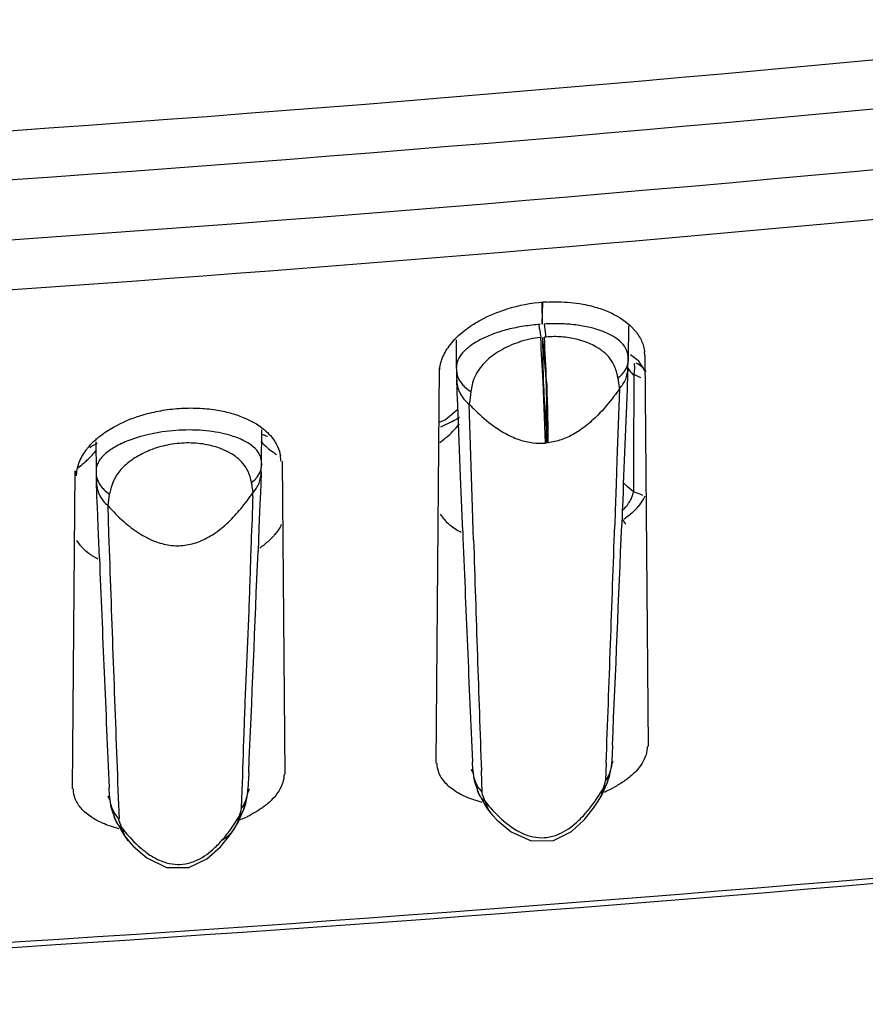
# Model space of a CAD drawing. Header units: inches. Extents: x 0 to 34, y 0 to 22.
# Tile 22 of 45: x 10.435 to 10.761, y 17.275 to 17.655. Entities that reach past the tile are written whole.
import ezdxf

# ---------------------------------------------------------------- set-up
doc = ezdxf.new("R2010")
doc.units = ezdxf.units.IN
doc.header["$LTSCALE"] = 1.87
doc.header["$MEASUREMENT"] = 0
doc.layers.get('0').update_dxf_attribs({"linetype": 'CONTINUOUS'})

msp = doc.modelspace()

# ---------------------------------------------------------------- linework, layer by layer
at = {"color": 6, "linetype": 'CONTINUOUS'}
for p, q in [((10.6360915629, 17.5455583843), (10.6362896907, 17.5372105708)), ((10.6362896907, 17.5372105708), (10.6364894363, 17.5456331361)), ((10.6695145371, 17.5365780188), (10.6693982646, 17.5240232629)), ((10.6701155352, 17.5367657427), (10.672188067, 17.5345638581)), ((10.6004222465, 17.5287702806), (10.602512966, 17.5313020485)), ((10.6031085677, 17.5311884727), (10.6032090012, 17.520344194)), ((10.6693982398, 17.5240224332), (10.6694058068, 17.524305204)), ((10.6735227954, 17.5230380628), (10.6702575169, 17.5254338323)), ((10.6757951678, 17.5250921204), (10.6771080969, 17.3746453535)), ((10.595413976, 17.3682224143), (10.5967419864, 17.5204006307)), ((10.6032088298, 17.5203627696), (10.6032163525, 17.5200848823)), ((10.6692789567, 17.5203644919), (10.6691754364, 17.517660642)), ((10.6718962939, 17.5203854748), (10.67162105, 17.5177490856)), ((10.6717151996, 17.5221428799), (10.6718962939, 17.5203854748)), ((10.6758449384, 17.5193889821), (10.6735227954, 17.5230380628)), ((10.6691754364, 17.517660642), (10.6691213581, 17.5162505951)), ((10.6716215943, 17.5177490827), (10.6714975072, 17.4851169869)), ((10.6743244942, 17.5166481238), (10.6727158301, 17.5173567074)), ((10.60351648, 17.5116802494), (10.6033558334, 17.515852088)), ((10.6092711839, 17.5138636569), (10.6087432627, 17.5113764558)), ((10.6656258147, 17.514896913), (10.6658017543, 17.5135180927)), ((10.6658017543, 17.5135180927), (10.6659956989, 17.5123595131)), ((10.6690439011, 17.5142338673), (10.6689613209, 17.5120875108)), ((10.6691213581, 17.5162505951), (10.6690439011, 17.5142338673)), ((10.6035448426, 17.5109452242), (10.60351648, 17.5116802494)), ((10.6037331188, 17.5060775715), (10.6035448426, 17.5109452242)), ((10.6087432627, 17.5113764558), (10.6083929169, 17.5078002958)), ((10.6659952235, 17.5123586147), (10.665073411, 17.4848156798)), ((10.6689613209, 17.5120875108), (10.6678956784, 17.4847385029)), ((10.6048162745, 17.4784650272), (10.6037331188, 17.5060775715)), ((10.6083929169, 17.5078002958), (10.608180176, 17.5064280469)), ((10.6090619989, 17.478571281), (10.6081806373, 17.506426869)), ((10.6038070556, 17.5043777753), (10.5990400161, 17.5004679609)), ((10.5990400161, 17.5004679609), (10.5965586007, 17.4993834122)), ((10.5281628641, 17.4836798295), (10.5282804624, 17.4966029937)), ((10.4643349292, 17.4919725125), (10.4644380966, 17.4806369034)), ((10.5281629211, 17.4836799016), (10.5281701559, 17.4839473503)), ((10.5361493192, 17.4845103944), (10.5372017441, 17.3639144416)), ((10.665073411, 17.4848156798), (10.6647602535, 17.4756066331)), ((10.6678956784, 17.4847385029), (10.6675335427, 17.4755916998)), ((10.6714975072, 17.4851169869), (10.6714620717, 17.4758767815)), ((10.4553268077, 17.358233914), (10.4563956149, 17.480707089)), ((10.4569503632, 17.4787816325), (10.4569503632, 17.4806369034)), ((10.464437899, 17.4806586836), (10.4644450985, 17.4803943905)), ((10.5280506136, 17.480301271), (10.5278786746, 17.4759358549)), ((10.4647717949, 17.471550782), (10.464574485, 17.4765363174)), ((10.5278786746, 17.4759358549), (10.5277263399, 17.4720821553)), ((10.6051732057, 17.4695118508), (10.6048162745, 17.4784650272)), ((10.6094459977, 17.4666152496), (10.6090619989, 17.478571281)), ((10.6647602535, 17.4756066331), (10.6644087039, 17.4653533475)), ((10.6675335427, 17.4755916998), (10.6674215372, 17.4727777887)), ((10.6690901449, 17.4745838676), (10.6675492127, 17.4761918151)), ((10.6714620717, 17.4758767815), (10.6714499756, 17.4727304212)), ((10.4649047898, 17.4682027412), (10.4647717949, 17.471550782)), ((10.469071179, 17.4672947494), (10.4696416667, 17.4718284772)), ((10.4702619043, 17.4744613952), (10.469641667, 17.4718284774)), ((10.5244898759, 17.4746694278), (10.5246655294, 17.4733867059)), ((10.5246655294, 17.4733867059), (10.5248577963, 17.4723215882)), ((10.5248104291, 17.4709245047), (10.5248572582, 17.4723207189)), ((10.5277263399, 17.4720821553), (10.5276711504, 17.4706892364)), ((10.6674215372, 17.4727777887), (10.6672859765, 17.4693816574)), ((10.6714499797, 17.4727304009), (10.6690901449, 17.4745838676)), ((10.674212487, 17.4716615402), (10.6714499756, 17.4727304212)), ((10.6750481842, 17.4712276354), (10.674212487, 17.4716615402)), ((10.4649530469, 17.4669903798), (10.4649047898, 17.4682027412)), ((10.468927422, 17.4674161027), (10.4693018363, 17.4565137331)), ((10.5276711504, 17.4706892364), (10.5274438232, 17.4649699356)), ((10.6052895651, 17.466608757), (10.6051732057, 17.4695118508)), ((10.6672092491, 17.4674640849), (10.6671220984, 17.465290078)), ((10.6672859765, 17.4693816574), (10.6672092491, 17.4674640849)), ((10.4652583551, 17.4593506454), (10.4649530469, 17.4669903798)), ((10.5274438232, 17.4649699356), (10.5271908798, 17.458640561)), ((10.5986437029, 17.4619695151), (10.5971752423, 17.4641032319)), ((10.6054164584, 17.4634516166), (10.6052895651, 17.466608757)), ((10.6056542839, 17.4575590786), (10.6054164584, 17.4634516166)), ((10.6097300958, 17.4578368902), (10.6094459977, 17.4666152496)), ((10.6644087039, 17.4653533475), (10.6642123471, 17.4596643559)), ((10.6670569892, 17.4636687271), (10.6669096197, 17.4600078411)), ((10.6671220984, 17.465290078), (10.6670569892, 17.4636687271)), ((10.4653829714, 17.456247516), (10.4652583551, 17.4593506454)), ((10.4657435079, 17.4473190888), (10.4653829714, 17.456247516)), ((10.4693018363, 17.4565137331), (10.4696126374, 17.4475453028)), ((10.524165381, 17.4498872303), (10.524429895, 17.4587772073)), ((10.5271908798, 17.458640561), (10.5268324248, 17.449733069)), ((10.6098491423, 17.4541750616), (10.6097300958, 17.4578368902)), ((10.458397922, 17.4520449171), (10.4570869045, 17.4539907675)), ((10.465217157, 17.4467292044), (10.4632329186, 17.4478701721)), ((10.6633390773, 17.37508136), (10.6630622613, 17.3687996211)), ((10.6095447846, 17.36571716), (10.6094108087, 17.3687372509)), ((10.6635151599, 17.3688014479), (10.663020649, 17.3675114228)), ((10.6630624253, 17.3688033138), (10.6630511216, 17.3682888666)), ((10.609379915, 17.3647957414), (10.6090628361, 17.3657172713)), ((10.6095447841, 17.36571716), (10.6095542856, 17.3652462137)), ((10.6095552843, 17.3652469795), (10.6100965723, 17.3614374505)), ((10.6131466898, 17.3570205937), (10.6128578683, 17.3651803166)), ((10.660907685, 17.3682096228), (10.6606539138, 17.3615370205)), ((10.6621829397, 17.3631860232), (10.6629156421, 17.3667190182)), ((10.6629156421, 17.3667190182), (10.6630493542, 17.3682835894)), ((10.5232360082, 17.3643944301), (10.5229625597, 17.3582057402)), ((10.6096243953, 17.3643967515), (10.609379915, 17.3647957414)), ((10.6100965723, 17.3614374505), (10.6118964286, 17.3562561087)), ((10.6592084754, 17.3558591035), (10.6615222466, 17.3610843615)), ((10.6605027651, 17.3605943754), (10.6606538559, 17.3615370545)), ((10.6614816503, 17.3609642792), (10.6621829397, 17.3631860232)), ((10.6614816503, 17.3609642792), (10.6615223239, 17.3610846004)), ((10.6615224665, 17.36108455), (10.6618503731, 17.3630524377)), ((10.469641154, 17.355490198), (10.4694953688, 17.3587701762)), ((10.5205041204, 17.3508669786), (10.5207498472, 17.3576456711)), ((10.5228148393, 17.3561127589), (10.5229496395, 17.3576806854)), ((10.5234297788, 17.3582058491), (10.5229207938, 17.356906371)), ((10.5229509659, 17.3576877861), (10.5229624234, 17.3582057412)), ((10.6570608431, 17.3541200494), (10.6597727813, 17.3583123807)), ((10.6597727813, 17.3583123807), (10.6591055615, 17.3560468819)), ((10.6597710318, 17.3583094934), (10.6605027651, 17.3605943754)), ((10.4694570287, 17.354591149), (10.4691483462, 17.3554903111)), ((10.4697197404, 17.3541632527), (10.4694570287, 17.354591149)), ((10.4696412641, 17.355490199), (10.4696509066, 17.3550158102)), ((10.46965157, 17.3550150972), (10.4701773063, 17.3512781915)), ((10.4729893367, 17.3548704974), (10.4733021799, 17.3467256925)), ((10.5220759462, 17.3525799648), (10.5228148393, 17.3561127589)), ((10.6131331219, 17.3530264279), (10.6084244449, 17.3545492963)), ((10.611862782, 17.3563338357), (10.6150258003, 17.3507989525)), ((10.6118964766, 17.3562563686), (10.611862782, 17.3563338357)), ((10.6133225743, 17.3560222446), (10.6131465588, 17.3570204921)), ((10.6144456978, 17.3532623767), (10.6133225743, 17.3560222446)), ((10.6578484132, 17.3535622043), (10.657831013, 17.3535348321)), ((10.6591055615, 17.3560468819), (10.6578468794, 17.3535601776)), ((10.6578477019, 17.3535610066), (10.6592084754, 17.3558591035)), ((10.4701773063, 17.3512781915), (10.471922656, 17.3461795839)), ((10.5191305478, 17.3453586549), (10.5213955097, 17.3504370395)), ((10.5196122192, 17.3476477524), (10.5203517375, 17.3499269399)), ((10.5203517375, 17.3499269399), (10.5205041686, 17.3508669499)), ((10.5213544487, 17.3503167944), (10.5220759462, 17.3525799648)), ((10.5213544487, 17.3503167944), (10.5213957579, 17.3504372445)), ((10.521395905, 17.3504371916), (10.5217337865, 17.3524322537)), ((10.6150258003, 17.3507989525), (10.616992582, 17.3483348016)), ((10.4718890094, 17.3462587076), (10.4751232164, 17.3405568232)), ((10.4719227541, 17.3461798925), (10.4718890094, 17.3462587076)), ((10.4733158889, 17.3459149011), (10.4731453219, 17.3468917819)), ((10.4743995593, 17.3432093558), (10.4733158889, 17.3459149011)), ((10.5168778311, 17.3434876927), (10.5196140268, 17.3476506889)), ((10.5196140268, 17.3476506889), (10.5189264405, 17.3453590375)), ((10.6170173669, 17.348306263), (10.6169817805, 17.3483468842)), ((10.6170173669, 17.348306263), (10.61891978, 17.3462842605)), ((10.61891978, 17.3462842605), (10.6243002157, 17.3417336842)), ((10.4731919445, 17.3428668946), (10.4683802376, 17.3444550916)), ((10.5176686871, 17.3429147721), (10.5176461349, 17.3428798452)), ((10.5176697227, 17.3429162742), (10.5191305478, 17.3453586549)), ((10.5189264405, 17.3453590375), (10.5176701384, 17.3429166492)), ((10.4751232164, 17.3405568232), (10.4768990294, 17.3383065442)), ((10.4769207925, 17.3382806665), (10.4768918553, 17.3383144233)), ((10.6243002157, 17.3417336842), (10.6320388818, 17.3382228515)), ((10.6320388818, 17.3382228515), (10.6406835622, 17.3384220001)), ((10.4769207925, 17.3382806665), (10.4788014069, 17.3362348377)), ((10.4788014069, 17.3362348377), (10.4840418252, 17.3316695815)), ((10.4840418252, 17.3316695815), (10.4915795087, 17.3280361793)), ((10.4915795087, 17.3280361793), (10.5001826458, 17.3279733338))]:
    msp.add_line(p, q, dxfattribs=at)
at = {"color": 7, "linetype": 'CONTINUOUS'}
for p, q in [((10.6353054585, 17.5354074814), (10.6350971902, 17.5371157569)), ((10.6370245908, 17.5372784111), (10.6376824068, 17.5322385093)), ((10.6364295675, 17.5321383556), (10.6367228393, 17.5150702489)), ((10.6375773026, 17.4914502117), (10.6366054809, 17.5151804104)), ((10.6015758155, 17.4997483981), (10.597114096, 17.4975594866))]:
    msp.add_line(p, q, dxfattribs=at)
at = {"color": 6, "linetype": 'CONTINUOUS'}
for points in [[(10.6406835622, 17.3384220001), (10.6475327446, 17.3418555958), (10.6525832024, 17.3465418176), (10.6562859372, 17.3512438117), (10.657831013, 17.3535348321)], [(10.5001826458, 17.3279733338), (10.5071651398, 17.3312682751), (10.5123185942, 17.3359141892), (10.5160826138, 17.3406010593), (10.5176461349, 17.3428798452)]]:
    msp.add_lwpolyline(points, dxfattribs=at)
for centre, radius, start, end in [((9.4481860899, 31.5990650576), 14.0218149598, 272.0207364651, 276.0180962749), ((9.4415885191, 31.6828193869), 14.1246660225, 272.0355726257, 276.0091773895), ((9.439842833, 31.8012787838), 14.2660376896, 272.0223789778, 276.135207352), ((9.4470182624, 31.6877179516), 14.17140915, 272.8284702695, 276.1555089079), ((10.6415974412, 17.4809699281), 0.0648880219, 94.3271756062, 106.9540188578), ((10.6414769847, 17.4825671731), 0.0632862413, 92.9978691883, 94.327539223), ((10.6618714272, 17.5249712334), 0.0139239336, 0.498664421, 6.4762853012), ((10.3940828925, 17.5308313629), 0.2753950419, 357.8218489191, 358.0487905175), ((10.1609950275, 17.5385733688), 0.5086114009, 358.0711814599, 358.3606867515), ((11.244964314, 17.5387110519), 0.6420182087, 181.6624928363, 181.7779724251), ((10.9804130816, 17.5302328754), 0.3773313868, 181.7375820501, 182.1841756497), ((10.6648143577, 17.4970434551), 0.0217959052, 68.7449026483, 71.8010674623), ((10.7409245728, 17.5234263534), 0.075780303, 185.2617059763, 186.4626123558), ((10.4367210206, 17.5371084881), 0.0536372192, 298.1353687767, 301.6808844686), ((10.5225167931, 17.4845068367), 0.0131105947, 0.0168037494, 8.7574600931), ((10.4335436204, 17.5148172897), 0.0406320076, 305.9751826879, 309.6652622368), ((10.0833391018, 17.4965761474), 0.4450106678, 358.0330233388, 358.3393475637), ((11.0103436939, 17.4964063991), 0.5461333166, 181.6800886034, 181.8252843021), ((10.7724213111, 17.4885977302), 0.3080830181, 181.7831715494, 182.2436962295), ((10.294795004, 17.4894150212), 0.2334335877, 357.762480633, 358.0082343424), ((10.4759637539, 17.4765423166), 0.0113893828, 180.0301853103, 197.4235096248), ((10.5907417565, 17.4827092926), 0.0667379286, 185.6395990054, 186.9191821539), ((14.597857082, 17.337249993), 4.075239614, 178.1202677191, 178.2911363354), ((10.6564745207, 17.480960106), 0.0218179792, 316.1524522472, 320.192634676), ((10.6105174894, 17.4719074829), 0.0154838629, 219.9282213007, 223.437639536), ((-17.9631258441, 18.4483090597), 28.6444045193, 357.839025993, 358.0220771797), ((-13.5675610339, 18.4363532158), 24.2541299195, 357.492145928, 357.6929459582), ((33.4459043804, 18.3790471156), 22.8588312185, 182.310340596, 182.5331721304), ((10.5086381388, 17.4793993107), 0.0339870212, 303.6675495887, 307.186020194), ((42.3155822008, 18.4815312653), 31.7223733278, 181.8558973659, 182.0167282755), ((10.4706080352, 17.4618955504), 0.0156882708, 218.8952078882, 223.3100936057), ((-13.592740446, 18.4234564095), 24.1392198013, 357.4854504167, 357.688186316), ((33.229971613, 18.3674966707), 22.7828182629, 182.3147547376, 182.5376435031), ((38.1667598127, 18.4103196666), 27.7138755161, 181.9908442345, 182.1825677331), ((10.5108719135, 17.3582206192), 0.0120907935, 347.620312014, 357.4751479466), ((10.6388801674, 17.4054464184), 0.0529010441, 293.8332589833, 296.7782071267), ((10.6407776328, 17.4016739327), 0.0486782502, 296.7848834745, 298.2982632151), ((10.6179210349, 17.358925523), 0.0065896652, 203.8955240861, 211.1257292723), ((10.4779677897, 17.3488174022), 0.0065956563, 203.5721212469, 210.7776340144), ((10.4993209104, 17.3951270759), 0.0529707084, 293.1370444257, 296.0630766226), ((10.5014274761, 17.3908242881), 0.0481799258, 296.0608450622, 297.8466957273), ((9.444329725, 32.8331778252), 15.5652965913, 272.050112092, 275.5799496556), ((9.4421607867, 32.8735592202), 15.6077681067, 271.9999746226, 275.3958325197)]:
    msp.add_arc(centre, radius, start, end, dxfattribs=at)
at = {"color": 7, "linetype": 'CONTINUOUS'}
for centre, radius, start, end in [((11.6031677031, 17.6541395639), 0.9751177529, 186.9937913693, 187.1907917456), ((7.744096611, 17.3719996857), 2.8960504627, 2.8338584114, 3.1686681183), ((9.3124378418, 17.4611315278), 1.32660663, 2.3347241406, 3.0716113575), ((10.5758580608, 17.5474234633), 0.0541693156, 298.3441219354, 301.8824360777), ((10.5471024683, 17.5392630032), 0.0481531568, 246.6065235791, 248.4467269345), ((10.546689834, 17.5381185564), 0.0469317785, 246.5688926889, 248.1680247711), ((10.5479093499, 17.5411659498), 0.050214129, 248.1694310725, 249.7320094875)]:
    msp.add_arc(centre, radius, start, end, dxfattribs=at)
at = {"color": 6, "linetype": 'CONTINUOUS'}
for points, knots in [([(10.6381671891, 17.5457668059), (10.6392266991, 17.5458223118), (10.6433758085, 17.5459351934), (10.6475394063, 17.5456476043), (10.650592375, 17.5451740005)], [0, 0, 0, 0, 0.2556261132, 1, 1, 1, 1]), ([(10.650592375, 17.5451740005), (10.6526241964, 17.5448588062), (10.6564964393, 17.5440255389), (10.6632636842, 17.5416510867), (10.6677491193, 17.5389529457), (10.6701155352, 17.5367657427)], [0, 0, 0, 0, 0.2868281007, 0.550478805, 1, 1, 1, 1]), ([(10.6099041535, 17.5373057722), (10.6108310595, 17.5378871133), (10.6148818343, 17.5402236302), (10.6192529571, 17.5419897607), (10.6226758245, 17.5430378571)], [0, 0, 0, 0, 0.2340945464, 1, 1, 1, 1]), ([(10.602512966, 17.5313020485), (10.6030188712, 17.5318461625), (10.6052710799, 17.5340929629), (10.607840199, 17.5360112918), (10.6099041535, 17.5373057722)], [0, 0, 0, 0, 0.2336908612, 1, 1, 1, 1]), ([(10.6355544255, 17.5371849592), (10.633417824, 17.5370157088), (10.6292255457, 17.5365358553), (10.6231955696, 17.5353563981), (10.6177161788, 17.5336815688), (10.6143561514, 17.5322380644), (10.6128177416, 17.5314528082)], [0, 0, 0, 0, 0.272592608, 0.5361443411, 0.7803238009, 1, 1, 1, 1]), ([(10.659475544, 17.534520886), (10.6579227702, 17.5351105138), (10.6545415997, 17.5361146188), (10.6490962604, 17.5370766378), (10.6431721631, 17.5375015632), (10.6390909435, 17.5374190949), (10.6370245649, 17.5372784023)], [0, 0, 0, 0, 0.2188041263, 0.463152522, 0.7271573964, 1, 1, 1, 1]), ([(10.6357194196, 17.5320803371), (10.6328778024, 17.531887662), (10.6287094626, 17.5309448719), (10.6235944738, 17.5289181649), (10.6201554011, 17.5271434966), (10.6171209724, 17.5251330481), (10.6137692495, 17.5222957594), (10.6117495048, 17.5197528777), (10.6108033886, 17.5179385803)], [0, 0, 0, 0, 0.2880186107, 0.4259272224, 0.5561986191, 0.6785979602, 0.793080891, 1, 1, 1, 1]), ([(10.6580482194, 17.5279143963), (10.6552496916, 17.5297273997), (10.6501903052, 17.5316036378), (10.6430208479, 17.5325615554), (10.6391015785, 17.5324594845), (10.6371385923, 17.532216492)], [0, 0, 0, 0, 0.4613743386, 0.7263187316, 1, 1, 1, 1]), ([(10.6668610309, 17.530068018), (10.6659422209, 17.5310042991), (10.663588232, 17.5327429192), (10.6609515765, 17.5339603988), (10.659475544, 17.534520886)], [0, 0, 0, 0, 0.4538065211, 1, 1, 1, 1]), ([(10.672188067, 17.5345638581), (10.673151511, 17.5333758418), (10.6747486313, 17.5308470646), (10.6755461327, 17.5279533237), (10.6757065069, 17.5265417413)], [0, 0, 0, 0, 0.5184584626, 1, 1, 1, 1]), ([(10.5967262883, 17.5186018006), (10.5967413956, 17.5203327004), (10.5974730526, 17.5239940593), (10.5992946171, 17.5272168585), (10.6004222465, 17.5287702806)], [0, 0, 0, 0, 0.474170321, 1, 1, 1, 1]), ([(10.6128177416, 17.5314528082), (10.6113743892, 17.5307160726), (10.6087978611, 17.5291927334), (10.6056615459, 17.5264936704), (10.6039450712, 17.5239541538), (10.6033024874, 17.5218883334), (10.6032049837, 17.5208662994), (10.6032089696, 17.5203627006)], [0, 0, 0, 0, 0.3159356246, 0.58086932, 0.8015180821, 0.901814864, 1, 1, 1, 1]), ([(10.6694056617, 17.5243051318), (10.6694095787, 17.5248172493), (10.6693107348, 17.5258497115), (10.6686456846, 17.5279083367), (10.667646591, 17.5292675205), (10.6668610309, 17.530068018)], [0, 0, 0, 0, 0.2382791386, 0.4781726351, 1, 1, 1, 1]), ([(10.6635177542, 17.522339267), (10.6629035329, 17.5234286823), (10.6612756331, 17.5255295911), (10.6591995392, 17.5271685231), (10.6580482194, 17.5279143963)], [0, 0, 0, 0, 0.4768969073, 1, 1, 1, 1]), ([(10.665463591, 17.5164769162), (10.6653759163, 17.5169653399), (10.6649684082, 17.5189855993), (10.6642874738, 17.5209740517), (10.6635177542, 17.522339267)], [0, 0, 0, 0, 0.2404818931, 1, 1, 1, 1]), ([(10.6659952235, 17.5123586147), (10.6670188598, 17.5134454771), (10.6686870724, 17.5159538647), (10.6692807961, 17.5189199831), (10.6692789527, 17.520364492)], [0, 0, 0, 0, 0.5082564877, 1, 1, 1, 1]), ([(10.6693982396, 17.5240224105), (10.6694041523, 17.5230952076), (10.6690903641, 17.5211876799), (10.6681827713, 17.5194886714), (10.6676144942, 17.5187079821)], [0, 0, 0, 0, 0.4898579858, 1, 1, 1, 1]), ([(10.6692806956, 17.5203721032), (10.6694418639, 17.5201023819), (10.6701114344, 17.5190677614), (10.6709364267, 17.5181335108), (10.6716188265, 17.5175197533)], [0, 0, 0, 0, 0.255034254, 1, 1, 1, 1]), ([(10.6763768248, 17.5189112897), (10.6759261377, 17.5196389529), (10.6747575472, 17.5209700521), (10.6732450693, 17.5218827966), (10.6724327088, 17.5222260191)], [0, 0, 0, 0, 0.4925300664, 1, 1, 1, 1]), ([(10.603216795, 17.5200849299), (10.6032099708, 17.5189670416), (10.603671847, 17.5166447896), (10.6049623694, 17.514677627), (10.6057542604, 17.5138014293)], [0, 0, 0, 0, 0.4862733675, 1, 1, 1, 1]), ([(10.6108033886, 17.5179385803), (10.610630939, 17.5176078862), (10.6100036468, 17.5162961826), (10.6095429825, 17.5149090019), (10.6092711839, 17.5138636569)], [0, 0, 0, 0, 0.2566705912, 1, 1, 1, 1]), ([(10.6676144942, 17.5187079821), (10.667466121, 17.5185041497), (10.6668269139, 17.5176897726), (10.6660744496, 17.5169661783), (10.6654635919, 17.5164769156)], [0, 0, 0, 0, 0.24364749, 1, 1, 1, 1]), ([(10.6033558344, 17.515852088), (10.6033547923, 17.5149660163), (10.6034991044, 17.5137750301), (10.6038245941, 17.512636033), (10.6039177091, 17.5123528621)], [0, 0, 0, 0, 0.7482709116, 1, 1, 1, 1]), ([(10.6057542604, 17.5138014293), (10.6059634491, 17.5135699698), (10.6068645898, 17.5126517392), (10.607907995, 17.5118767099), (10.6087435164, 17.5113766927)], [0, 0, 0, 0, 0.242657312, 1, 1, 1, 1]), ([(10.6039177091, 17.5123528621), (10.6040112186, 17.5120684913), (10.6044342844, 17.5109349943), (10.6050362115, 17.5098696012), (10.6055678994, 17.5091312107)], [0, 0, 0, 0, 0.247551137, 1, 1, 1, 1]), ([(10.6055678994, 17.5091312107), (10.6057488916, 17.5088798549), (10.6065204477, 17.5078883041), (10.6074356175, 17.5070099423), (10.6081806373, 17.506426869)], [0, 0, 0, 0, 0.2466467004, 1, 1, 1, 1]), ([(10.6659949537, 17.5123574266), (10.6653251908, 17.5113942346), (10.6627630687, 17.5078435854), (10.6599353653, 17.5044759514), (10.6576802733, 17.5021971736)], [0, 0, 0, 0, 0.2678989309, 1, 1, 1, 1]), ([(10.608180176, 17.5064280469), (10.6089513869, 17.5056076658), (10.6118853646, 17.502604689), (10.61507008, 17.4998351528), (10.6175619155, 17.498036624)], [0, 0, 0, 0, 0.2681460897, 1, 1, 1, 1]), ([(10.4698266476, 17.496815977), (10.4707493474, 17.4973784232), (10.474791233, 17.4996399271), (10.4791426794, 17.5013316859), (10.4825476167, 17.5023304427)], [0, 0, 0, 0, 0.2334434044, 1, 1, 1, 1]), ([(10.4825476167, 17.5023304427), (10.4847797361, 17.5029851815), (10.4893890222, 17.5040586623), (10.4964636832, 17.5049436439), (10.5035811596, 17.5050477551), (10.5082813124, 17.5046039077), (10.5105672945, 17.5042425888)], [0, 0, 0, 0, 0.2466528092, 0.5007048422, 0.754598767, 1, 1, 1, 1]), ([(10.5105672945, 17.5042425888), (10.5124379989, 17.503946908), (10.5160171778, 17.503188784), (10.5223539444, 17.5010827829), (10.5266277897, 17.4987472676), (10.5289809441, 17.4968422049)], [0, 0, 0, 0, 0.283721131, 0.546442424, 1, 1, 1, 1]), ([(10.6576802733, 17.5021971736), (10.6561621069, 17.5006630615), (10.6531032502, 17.4978968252), (10.6481729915, 17.4945964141), (10.6431486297, 17.4923900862), (10.6396910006, 17.4916567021), (10.6379931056, 17.4914878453)], [0, 0, 0, 0, 0.2834580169, 0.5398822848, 0.7759104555, 1, 1, 1, 1]), ([(10.5968876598, 17.4917243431), (10.5976388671, 17.4922649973), (10.6003750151, 17.4943694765), (10.6028455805, 17.4968369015), (10.6043873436, 17.4988389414)], [0, 0, 0, 0, 0.2680827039, 1, 1, 1, 1]), ([(10.6175619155, 17.498036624), (10.6191836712, 17.4968660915), (10.6224247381, 17.4948082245), (10.6275116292, 17.4925839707), (10.6325728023, 17.491399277), (10.6359422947, 17.4913168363), (10.6375773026, 17.4914502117)], [0, 0, 0, 0, 0.2790744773, 0.5337235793, 0.7711044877, 1, 1, 1, 1]), ([(10.4636380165, 17.4921343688), (10.4640810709, 17.492555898), (10.4660108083, 17.4942840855), (10.46813778, 17.4957865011), (10.4698266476, 17.496815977)], [0, 0, 0, 0, 0.2361674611, 1, 1, 1, 1]), ([(10.5159705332, 17.4944517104), (10.5145416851, 17.4948685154), (10.5115135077, 17.4955758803), (10.5050068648, 17.4965068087), (10.4964187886, 17.4966363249), (10.4863983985, 17.495360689), (10.4799963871, 17.4935789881), (10.4770645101, 17.4924568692)], [0, 0, 0, 0, 0.1129529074, 0.2355560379, 0.4983196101, 0.7617640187, 1, 1, 1, 1]), ([(10.5249929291, 17.49002452), (10.5238401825, 17.4910092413), (10.5209238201, 17.4927744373), (10.5177479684, 17.4939332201), (10.5159705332, 17.4944517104)], [0, 0, 0, 0, 0.4501967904, 1, 1, 1, 1]), ([(10.5289809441, 17.4968422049), (10.5292813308, 17.4965990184), (10.5304103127, 17.4956401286), (10.5314473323, 17.4945705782), (10.5321376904, 17.4937209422)], [0, 0, 0, 0, 0.2609216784, 1, 1, 1, 1]), ([(10.460493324, 17.4885843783), (10.4607177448, 17.4888912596), (10.4616830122, 17.490145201), (10.4627672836, 17.4913059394), (10.4636380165, 17.4921343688)], [0, 0, 0, 0, 0.2403122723, 1, 1, 1, 1]), ([(10.4770645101, 17.4924568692), (10.475204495, 17.4917449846), (10.4718849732, 17.4902361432), (10.4682818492, 17.4877571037), (10.4662475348, 17.4855830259), (10.4652046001, 17.48398263), (10.4645716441, 17.4823334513), (10.4644340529, 17.4812021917), (10.4644381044, 17.4806522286)], [0, 0, 0, 0, 0.3274195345, 0.5974923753, 0.7119846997, 0.8149660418, 0.9095830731, 1, 1, 1, 1]), ([(10.5178670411, 17.4864837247), (10.5145303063, 17.4888507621), (10.5093324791, 17.4906934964), (10.5029036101, 17.4914534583), (10.498056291, 17.4915848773), (10.4920438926, 17.4909090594), (10.4853181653, 17.4889586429), (10.4803538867, 17.486469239), (10.4769951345, 17.4841119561), (10.4742534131, 17.4817200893), (10.4725774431, 17.4796208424), (10.4717549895, 17.4781282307)], [0, 0, 0, 0, 0.2394065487, 0.3084589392, 0.3794165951, 0.5226187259, 0.6605766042, 0.7872109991, 0.8455369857, 0.9002704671, 1, 1, 1, 1]), ([(10.5281699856, 17.4839423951), (10.5281739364, 17.4844843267), (10.5280444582, 17.4855891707), (10.5271892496, 17.4878039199), (10.5259474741, 17.4892091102), (10.5249929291, 17.49002452)], [0, 0, 0, 0, 0.2302360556, 0.4666623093, 1, 1, 1, 1]), ([(10.5279702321, 17.4921036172), (10.5283732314, 17.4916385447), (10.5301771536, 17.4897300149), (10.5322955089, 17.4881303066), (10.5340067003, 17.4870786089)], [0, 0, 0, 0, 0.2345287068, 1, 1, 1, 1]), ([(10.5321376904, 17.4937209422), (10.5330134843, 17.4926430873), (10.5344766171, 17.4903669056), (10.5352789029, 17.4877735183), (10.5354745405, 17.4865029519)], [0, 0, 0, 0, 0.5193070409, 1, 1, 1, 1]), ([(10.4569503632, 17.4787816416), (10.4569503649, 17.4804449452), (10.457642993, 17.4839787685), (10.4593983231, 17.4870870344), (10.460493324, 17.4885843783)], [0, 0, 0, 0, 0.4727557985, 1, 1, 1, 1]), ([(10.4594790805, 17.483539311), (10.4599833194, 17.4839580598), (10.4618542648, 17.4855942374), (10.4635571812, 17.4874282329), (10.4646652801, 17.4888847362)], [0, 0, 0, 0, 0.2637020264, 1, 1, 1, 1]), ([(10.5225816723, 17.481424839), (10.522046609, 17.4823960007), (10.5206397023, 17.4842755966), (10.5188547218, 17.4857830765), (10.5178670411, 17.4864837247)], [0, 0, 0, 0, 0.4779818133, 1, 1, 1, 1]), ([(10.5281628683, 17.4836799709), (10.5281684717, 17.4827574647), (10.5278637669, 17.480862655), (10.5269796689, 17.4791663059), (10.5264247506, 17.478385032)], [0, 0, 0, 0, 0.4904911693, 1, 1, 1, 1]), ([(10.4644455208, 17.4803943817), (10.4644439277, 17.4801230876), (10.464489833, 17.479030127), (10.4647473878, 17.4779476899), (10.4650437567, 17.4771811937)], [0, 0, 0, 0, 0.2481929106, 1, 1, 1, 1]), ([(10.5243268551, 17.4761509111), (10.5242448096, 17.4765887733), (10.5238679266, 17.4784032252), (10.5232620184, 17.480189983), (10.5225816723, 17.481424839)], [0, 0, 0, 0, 0.2401064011, 1, 1, 1, 1]), ([(10.5248572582, 17.4723207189), (10.5258556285, 17.4734128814), (10.5274772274, 17.4759221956), (10.5280520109, 17.4788651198), (10.5280507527, 17.4803012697)], [0, 0, 0, 0, 0.507470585, 1, 1, 1, 1]), ([(10.4650437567, 17.4771811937), (10.4651448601, 17.476919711), (10.4656077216, 17.4758682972), (10.4662598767, 17.47490341), (10.4668254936, 17.4742456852)], [0, 0, 0, 0, 0.244241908, 1, 1, 1, 1]), ([(10.4717549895, 17.4781282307), (10.4715912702, 17.4778311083), (10.4709919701, 17.4766526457), (10.4705368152, 17.4754042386), (10.4702619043, 17.4744613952)], [0, 0, 0, 0, 0.2567400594, 1, 1, 1, 1]), ([(10.5264247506, 17.478385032), (10.5262801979, 17.478181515), (10.5256579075, 17.4773686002), (10.5249237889, 17.4766430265), (10.5243268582, 17.4761509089)], [0, 0, 0, 0, 0.2439544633, 1, 1, 1, 1]), ([(10.4650969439, 17.4731319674), (10.4651838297, 17.4728548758), (10.4655765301, 17.4717506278), (10.4661361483, 17.4707068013), (10.46663233, 17.469978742)], [0, 0, 0, 0, 0.2478922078, 1, 1, 1, 1]), ([(10.4668254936, 17.4742456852), (10.4670219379, 17.474017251), (10.4678677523, 17.4731099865), (10.4688514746, 17.4723343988), (10.4696417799, 17.4718285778)], [0, 0, 0, 0, 0.2430498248, 1, 1, 1, 1]), ([(10.5154588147, 17.461052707), (10.5171342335, 17.4626452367), (10.5204571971, 17.4662604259), (10.5233914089, 17.4701902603), (10.5248577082, 17.4723203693)], [0, 0, 0, 0, 0.4719788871, 1, 1, 1, 1]), ([(10.6700312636, 17.4689999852), (10.6701953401, 17.4692943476), (10.6708009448, 17.4704822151), (10.6712391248, 17.4717570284), (10.67145032, 17.4727304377)], [0, 0, 0, 0, 0.2528035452, 1, 1, 1, 1]), ([(10.46663233, 17.469978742), (10.46680084, 17.4697314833), (10.4675187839, 17.4687551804), (10.4683735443, 17.4678806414), (10.4690720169, 17.4672940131)], [0, 0, 0, 0, 0.2470118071, 1, 1, 1, 1]), ([(10.4690714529, 17.4672951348), (10.4709711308, 17.465169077), (10.4747348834, 17.4613424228), (10.4807332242, 17.4566837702), (10.4867159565, 17.4535165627), (10.4927021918, 17.4518828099), (10.4986649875, 17.4518433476), (10.5045286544, 17.453410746), (10.5102450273, 17.4565281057), (10.5137335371, 17.4594127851), (10.5154588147, 17.461052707)], [0, 0, 0, 0, 0.1587362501, 0.2980529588, 0.4212880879, 0.5332275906, 0.6401846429, 0.7493403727, 0.8674756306, 1, 1, 1, 1]), ([(10.667166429, 17.4654646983), (10.6674488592, 17.4657053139), (10.6685582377, 17.4667482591), (10.6694712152, 17.4679952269), (10.6700312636, 17.4689999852)], [0, 0, 0, 0, 0.2438847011, 1, 1, 1, 1]), ([(10.6757545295, 17.4709907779), (10.6756050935, 17.4706478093), (10.6749156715, 17.4692264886), (10.6740057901, 17.4679175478), (10.6732351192, 17.4669920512)], [0, 0, 0, 0, 0.2370085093, 1, 1, 1, 1]), ([(10.672209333, 17.4658458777), (10.6718829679, 17.4655053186), (10.6704526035, 17.464099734), (10.6688663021, 17.4628575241), (10.6676033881, 17.4619887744)], [0, 0, 0, 0, 0.2353102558, 1, 1, 1, 1]), ([(10.5357928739, 17.4600473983), (10.5356441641, 17.4597170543), (10.5349624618, 17.4583498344), (10.5340744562, 17.4570903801), (10.5333249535, 17.4561993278)], [0, 0, 0, 0, 0.2373023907, 1, 1, 1, 1]), ([(10.6051070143, 17.45699899), (10.6045244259, 17.4573047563), (10.6024263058, 17.4584954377), (10.6004810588, 17.4599858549), (10.5992742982, 17.4612613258)], [0, 0, 0, 0, 0.2725766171, 1, 1, 1, 1]), ([(10.6684538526, 17.4600935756), (10.6683852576, 17.4602759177), (10.6680424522, 17.4610363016), (10.6675115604, 17.4617030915), (10.6670537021, 17.4621466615)], [0, 0, 0, 0, 0.2340703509, 1, 1, 1, 1]), ([(10.5333249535, 17.4561993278), (10.5330383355, 17.4558585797), (10.5317715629, 17.454449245), (10.5303339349, 17.4531986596), (10.5291800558, 17.4523226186)], [0, 0, 0, 0, 0.2350893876, 1, 1, 1, 1]), ([(10.4632329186, 17.4478701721), (10.462842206, 17.4481169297), (10.4614015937, 17.4490811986), (10.4600644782, 17.4502085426), (10.4591924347, 17.4511342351)], [0, 0, 0, 0, 0.2665198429, 1, 1, 1, 1]), ([(10.5207498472, 17.3576456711), (10.5210048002, 17.3650079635), (10.5213413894, 17.3761407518), (10.521878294, 17.3911146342), (10.5225321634, 17.4065622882), (10.5234247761, 17.4261729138), (10.5239283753, 17.4419504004), (10.524165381, 17.4498872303)], [0, 0, 0, 0, 0.239423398, 0.3619878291, 0.4869720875, 0.7419321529, 1, 1, 1, 1]), ([(10.676770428, 17.3746453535), (10.676770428, 17.3735609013), (10.6763886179, 17.3712770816), (10.6748163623, 17.3679833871), (10.672275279, 17.3647969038), (10.6701024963, 17.3629187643), (10.6688896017, 17.3620059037)], [0, 0, 0, 0, 0.211319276, 0.44320773, 0.7041917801, 1, 1, 1, 1]), ([(10.5985991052, 17.3610272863), (10.5977271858, 17.362076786), (10.5963227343, 17.3643422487), (10.595807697, 17.3669742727), (10.595807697, 17.3682224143)], [0, 0, 0, 0, 0.5222571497, 1, 1, 1, 1]), ([(10.6095543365, 17.3652459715), (10.6096143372, 17.3637451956), (10.6101486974, 17.3614667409), (10.6116256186, 17.3587893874), (10.612601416, 17.3575748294), (10.6131466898, 17.3570205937)], [0, 0, 0, 0, 0.4926780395, 0.7449654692, 1, 1, 1, 1]), ([(10.6630510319, 17.3682882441), (10.6630248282, 17.3676894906), (10.6628848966, 17.3664969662), (10.66239562, 17.3647388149), (10.6616675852, 17.3630671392), (10.6610397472, 17.3620008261), (10.6606539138, 17.3615370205)], [0, 0, 0, 0, 0.2475527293, 0.4937573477, 0.7508018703, 1, 1, 1, 1]), ([(10.5368626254, 17.3639144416), (10.5368626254, 17.3628235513), (10.5364741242, 17.3605259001), (10.5348699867, 17.3572199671), (10.5322767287, 17.3540335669), (10.5300624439, 17.3521652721), (10.5288263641, 17.3512588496)], [0, 0, 0, 0, 0.211005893, 0.4425235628, 0.7035163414, 1, 1, 1, 1]), ([(10.6688896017, 17.3620059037), (10.6685121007, 17.3617217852), (10.6668975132, 17.3605603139), (10.6651889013, 17.35953204), (10.663854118, 17.3588131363)], [0, 0, 0, 0, 0.2375973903, 1, 1, 1, 1]), ([(10.458714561, 17.3507881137), (10.4577828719, 17.3518673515), (10.4562756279, 17.354199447), (10.4557154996, 17.3569399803), (10.4557154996, 17.358233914)], [0, 0, 0, 0, 0.52423593, 1, 1, 1, 1]), ([(10.6084244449, 17.3545492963), (10.606413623, 17.3553320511), (10.6028327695, 17.357070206), (10.5997465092, 17.3596461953), (10.5985991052, 17.3610272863)], [0, 0, 0, 0, 0.5458177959, 1, 1, 1, 1]), ([(10.6118624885, 17.3563337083), (10.6117810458, 17.3565241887), (10.6114878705, 17.3573098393), (10.6113464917, 17.35815031), (10.6113232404, 17.358780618)], [0, 0, 0, 0, 0.2472390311, 1, 1, 1, 1]), ([(10.6597711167, 17.3583099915), (10.6599652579, 17.3585003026), (10.6606813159, 17.359279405), (10.6612227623, 17.3602222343), (10.661481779, 17.3609642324)], [0, 0, 0, 0, 0.2570145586, 1, 1, 1, 1]), ([(10.4696509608, 17.3550156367), (10.4696807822, 17.3542749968), (10.4698774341, 17.3527925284), (10.4705830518, 17.3506491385), (10.4716648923, 17.3486454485), (10.4726114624, 17.3474383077), (10.4731455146, 17.3468919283)], [0, 0, 0, 0, 0.2463938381, 0.4937631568, 0.7460305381, 1, 1, 1, 1]), ([(10.5205041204, 17.3508669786), (10.5207678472, 17.3512246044), (10.5217366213, 17.3526860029), (10.5224010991, 17.3543508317), (10.522681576, 17.3556284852)], [0, 0, 0, 0, 0.2535631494, 1, 1, 1, 1]), ([(10.6144468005, 17.3532616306), (10.6142235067, 17.3534145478), (10.6133885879, 17.3540473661), (10.6126815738, 17.3548542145), (10.6122800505, 17.3555192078)], [0, 0, 0, 0, 0.2583763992, 1, 1, 1, 1]), ([(10.639115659, 17.3397677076), (10.6398939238, 17.3399170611), (10.6414610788, 17.340337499), (10.6455216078, 17.3420420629), (10.6497518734, 17.345287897), (10.6539550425, 17.3498693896), (10.6560268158, 17.3526287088), (10.6570608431, 17.3541200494)], [0, 0, 0, 0, 0.1011415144, 0.2062864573, 0.5606139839, 0.7683859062, 1, 1, 1, 1]), ([(10.4683802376, 17.3444550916), (10.4664175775, 17.3452339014), (10.4629132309, 17.3469528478), (10.4598694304, 17.349450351), (10.458714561, 17.3507881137)], [0, 0, 0, 0, 0.5443741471, 1, 1, 1, 1]), ([(10.5196123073, 17.3476482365), (10.5198096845, 17.3478389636), (10.5205378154, 17.3486202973), (10.5210898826, 17.3495690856), (10.5213545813, 17.3503167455)], [0, 0, 0, 0, 0.2570908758, 1, 1, 1, 1]), ([(10.5288263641, 17.3512588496), (10.5284578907, 17.3509886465), (10.5268855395, 17.3498852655), (10.5252267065, 17.3489073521), (10.5239326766, 17.3482235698)], [0, 0, 0, 0, 0.2379198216, 1, 1, 1, 1]), ([(10.6144469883, 17.3532618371), (10.6150769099, 17.3524820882), (10.6174502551, 17.3496597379), (10.6200652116, 17.3470275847), (10.6221400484, 17.345321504)], [0, 0, 0, 0, 0.2717567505, 1, 1, 1, 1]), ([(10.6169686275, 17.3483498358), (10.6166546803, 17.3487053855), (10.6160940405, 17.3494286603), (10.615442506, 17.3506021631), (10.6150036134, 17.3519118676), (10.6146635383, 17.3527904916), (10.6144469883, 17.3532618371)], [0, 0, 0, 0, 0.2559360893, 0.4920945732, 0.7201109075, 1, 1, 1, 1]), ([(10.4718887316, 17.3462585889), (10.4718093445, 17.346447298), (10.4715237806, 17.347224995), (10.4713865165, 17.3480554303), (10.4713644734, 17.3486781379)], [0, 0, 0, 0, 0.247307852, 1, 1, 1, 1]), ([(10.4744006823, 17.343208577), (10.4741842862, 17.3433612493), (10.4733746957, 17.3439919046), (10.4726905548, 17.3447883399), (10.4723010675, 17.3454423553)], [0, 0, 0, 0, 0.2581111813, 1, 1, 1, 1]), ([(10.4744008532, 17.3432088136), (10.4750242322, 17.3424224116), (10.4773735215, 17.3395747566), (10.4799643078, 17.336913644), (10.4820226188, 17.3351831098)], [0, 0, 0, 0, 0.2717595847, 1, 1, 1, 1]), ([(10.4768777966, 17.3383205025), (10.4762841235, 17.3390063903), (10.4755171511, 17.3401253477), (10.4749391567, 17.3418715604), (10.4746109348, 17.3427422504), (10.4744008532, 17.3432088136)], [0, 0, 0, 0, 0.493876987, 0.7214228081, 1, 1, 1, 1]), ([(10.4989392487, 17.3294143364), (10.4997142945, 17.3295538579), (10.5012757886, 17.3299538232), (10.5053250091, 17.3316020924), (10.5095547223, 17.3347834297), (10.5137634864, 17.3392941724), (10.51584057, 17.3420157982), (10.5168778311, 17.3434876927)], [0, 0, 0, 0, 0.1012687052, 0.2064763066, 0.5607443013, 0.768444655, 1, 1, 1, 1]), ([(10.5176458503, 17.3428794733), (10.517030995, 17.3419412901), (10.5154979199, 17.3401101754), (10.5135442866, 17.3387454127), (10.5124745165, 17.338123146)], [0, 0, 0, 0, 0.4754424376, 1, 1, 1, 1]), ([(10.6221400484, 17.345321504), (10.6234978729, 17.3442050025), (10.6262102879, 17.3422615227), (10.6305489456, 17.3402362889), (10.6348886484, 17.3393328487), (10.6377485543, 17.3395053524), (10.639115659, 17.3397677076)], [0, 0, 0, 0, 0.286013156, 0.5401928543, 0.7735129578, 1, 1, 1, 1]), ([(10.4820226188, 17.3351831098), (10.4833715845, 17.3340489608), (10.4860669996, 17.3320708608), (10.4903860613, 17.3299897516), (10.4947129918, 17.3290310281), (10.4975719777, 17.3291682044), (10.4989392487, 17.3294143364)], [0, 0, 0, 0, 0.2865705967, 0.5409662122, 0.7741029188, 1, 1, 1, 1])]:
    msp.add_open_spline(points, degree=3, knots=knots, dxfattribs=at)
at = {"color": 7, "linetype": 'CONTINUOUS'}
for points, knots in [([(10.6378283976, 17.5152848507), (10.637764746, 17.5166362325), (10.6374379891, 17.5222648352), (10.6369048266, 17.5278799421), (10.6364295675, 17.5321383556)], [0, 0, 0, 0, 0.239968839, 1, 1, 1, 1]), ([(10.6367228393, 17.5150702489), (10.6369096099, 17.5106500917), (10.6373501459, 17.5043795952), (10.6378456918, 17.4965242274), (10.6379790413, 17.493078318), (10.6379929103, 17.4914917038)], [0, 0, 0, 0, 0.5620502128, 0.7984243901, 1, 1, 1, 1]), ([(10.6379929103, 17.4914917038), (10.6379874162, 17.4930907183), (10.6380180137, 17.4965668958), (10.6380988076, 17.5044976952), (10.6380380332, 17.5108340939), (10.6378283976, 17.5152848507)], [0, 0, 0, 0, 0.2015964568, 0.4382501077, 1, 1, 1, 1]), ([(10.6379432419, 17.5151739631), (10.6381200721, 17.5107256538), (10.6383793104, 17.5028472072), (10.6384578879, 17.4949632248), (10.6384085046, 17.4915328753)], [0, 0, 0, 0, 0.5647709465, 1, 1, 1, 1])]:
    msp.add_open_spline(points, degree=3, knots=knots, dxfattribs=at)

doc.saveas('drawing.dxf')
